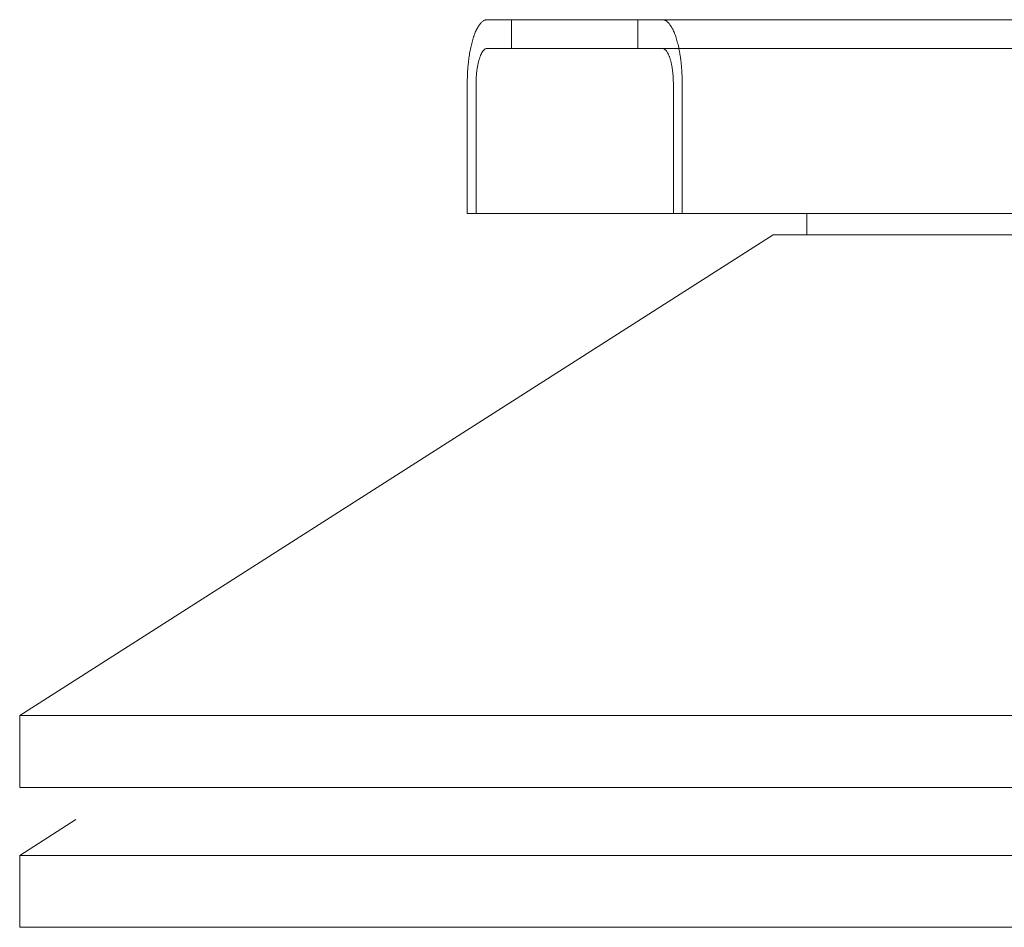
# Model space of a CAD drawing. Extents: x 0 to 59450, y 0 to 42050.
# Tile 42 of 256: x 17795 to 18069, y 11416 to 11669. Entities that reach past the tile are written whole.
import ezdxf

# ---------------------------------------------------------------- set-up
doc = ezdxf.new("R2010")
doc.units = 0
doc.header["$LTSCALE"] = 20
doc.header["$MEASUREMENT"] = 0
doc.layers.get('0').update_dxf_attribs({"linetype": 'CONTINUOUS'})

msp = doc.modelspace()

# ---------------------------------------------------------------- linework, layer by layer
at = {"color": 3, "linetype": 'Continuous', "lineweight": 13}
for p, q in [((17925.243, 11668.543), (17924.948, 11668.518)), ((17925.243, 11668.543), (17932.041, 11668.543)), ((17932.041, 11668.543), (17932.041, 11660.543)), ((17967.269, 11668.543), (17932.041, 11668.543)), ((17967.269, 11668.543), (17974.068, 11668.543)), ((17967.269, 11660.543), (17967.269, 11668.543)), ((18469.388, 11668.543), (17967.269, 11668.543)), ((17974.068, 11668.543), (18511.415, 11668.543)), ((17925.243, 11660.543), (17932.041, 11660.543)), ((17932.041, 11660.543), (17967.269, 11660.543)), ((17967.269, 11660.543), (17974.068, 11660.543)), ((17967.269, 11660.543), (18469.388, 11660.543)), ((17974.067, 11660.543), (17974.231, 11660.529)), ((18511.415, 11660.543), (17974.068, 11660.543)), ((17919.681, 11614.543), (17919.681, 11650.543)), ((17922.153, 11650.542), (17922.157, 11651.073)), ((17922.153, 11614.543), (17922.153, 11650.543)), ((17977.158, 11650.543), (17977.158, 11614.543)), ((17979.63, 11650.542), (17979.622, 11651.497)), ((17979.63, 11650.543), (17979.63, 11614.543)), ((17919.681, 11614.543), (17922.153, 11614.543)), ((17977.158, 11614.543), (17922.153, 11614.543)), ((17977.158, 11614.543), (17979.63, 11614.543)), ((17979.63, 11614.543), (17977.158, 11614.543)), ((17979.63, 11614.543), (18069.41, 11614.543)), ((17979.63, 11614.543), (18080.168, 11614.543)), ((18014.405, 11614.543), (18014.405, 11608.543)), ((18004.93, 11608.543), (17794.932, 11474.542)), ((18265.076, 11608.543), (18004.931, 11608.543)), ((18005.488, 11608.543), (18024.786, 11608.543)), ((18284.931, 11608.543), (18024.786, 11608.543)), ((18024.786, 11608.543), (18066.018, 11608.543)), ((17794.931, 11474.543), (17794.931, 11454.543)), ((17794.931, 11474.543), (18494.931, 11474.543)), ((17794.932, 11474.543), (18494.931, 11474.543)), ((18494.931, 11454.543), (17794.931, 11454.543)), ((17810.616, 11445.551), (17794.932, 11435.542)), ((17794.931, 11435.543), (17794.931, 11415.543)), ((17794.932, 11435.543), (18253.086, 11435.543)), ((18253.087, 11415.543), (17794.931, 11415.543))]:
    msp.add_line(p, q, dxfattribs=at)
for centre, radius, start, end in [((17925.711, 11665.762), 2.888, 125.02484, 132.62667), ((17925.454, 11666.18), 2.398, 117.33277, 125.73264), ((17925.3, 11666.554), 1.995, 108.95792, 118.33825), ((17925.232, 11666.813), 1.728, 99.4619, 109.6369), ((17973.464, 11664.736), 3.854, 72.53949, 80.99598), ((17974.199, 11666.55), 1.91, 63.60278, 77.25107), ((17973.673, 11665.671), 2.933, 55.50526, 62.02517), ((17932.477, 11660.751), 11.368, 153.20126, 156.29627), ((17930.621, 11661.754), 9.259, 150.00409, 153.55871), ((17929.059, 11662.742), 7.413, 146.44813, 150.5869), ((17927.827, 11663.625), 5.899, 142.17851, 146.98137), ((17926.858, 11664.463), 4.62, 137.36387, 143.01823), ((17926.161, 11665.171), 3.627, 131.54487, 138.13653), ((17969.969, 11661.935), 8.164, 46.75698, 48.91546), ((17972.243, 11664.361), 4.838, 42.44155, 46.69386), ((17972.128, 11664.108), 5.094, 39.11836, 43.67115), ((17970.412, 11662.834), 7.231, 34.89407, 38.36722), ((17968.498, 11661.656), 9.475, 31.25322, 34.12036), ((17967.24, 11660.979), 10.902, 28.14735, 30.8636), ((17965.414, 11660.04), 12.955, 25.52698, 27.99683), ((17962.985, 11658.981), 15.603, 22.98602, 25.19469), ((17945.786, 11655.69), 25.622, 164.16213, 165.8881), ((17942.701, 11656.647), 22.393, 162.45157, 164.36299), ((17939.805, 11657.617), 19.339, 160.48037, 162.60578), ((17937.107, 11658.657), 16.449, 158.36581, 160.75518), ((17934.66, 11659.688), 13.794, 155.89696, 158.59846), ((17960.265, 11657.898), 18.531, 20.79765, 22.78497), ((17957.532, 11656.953), 21.422, 18.72945, 20.56246), ((17954.434, 11655.957), 24.675, 16.92694, 18.61022), ((17951.181, 11655.06), 28.049, 15.18395, 16.74555), ((17954.949, 11653.442), 35.057, 168.60182, 169.95529), ((17952.115, 11654.052), 32.159, 167.22109, 168.6685), ((17949.084, 11654.807), 29.036, 165.78497, 167.35146), ((17926.32, 11658.079), 2.83, 136.32431, 140.87714), ((17926.256, 11658.219), 2.688, 133.30251, 137.55485), ((17927.52, 11656.871), 4.535, 131.08345, 133.24195), ((17925.462, 11658.947), 1.629, 117.96997, 124.48991), ((17925.17, 11659.436), 1.061, 102.74683, 116.39514), ((17925.578, 11658.428), 2.141, 99.00128, 107.45773), ((17974.073, 11659.582), 0.96, 70.36805, 80.54278), ((17974.036, 11659.438), 1.108, 61.66426, 71.0444), ((17973.95, 11659.23), 1.332, 54.27146, 62.67124), ((17973.808, 11658.997), 1.604, 47.3769, 54.97871), ((17973.558, 11658.67), 2.015, 41.86676, 48.45845), ((17973.17, 11658.276), 2.567, 36.98444, 42.63887), ((17947.724, 11654.172), 31.617, 13.64599, 15.09613), ((17944.293, 11653.426), 35.128, 12.14596, 13.50753), ((17940.811, 11652.719), 38.681, 10.80387, 12.08494), ((17937.433, 11652.155), 42.105, 9.48196, 10.69671), ((17963.705, 11651.883), 43.952, 172.12566, 173.23778), ((17963.499, 11651.88), 43.749, 170.98755, 172.08458), ((17958.583, 11652.695), 38.766, 169.80546, 171.04009), ((17937.958, 11653.051), 15.583, 163.25082, 164.81243), ((17936.15, 11653.55), 13.709, 161.38702, 163.07031), ((17934.429, 11654.104), 11.901, 159.43584, 161.26887), ((17932.911, 11654.628), 10.295, 157.21177, 159.19912), ((17931.4, 11655.23), 8.669, 154.80207, 157.01076), ((17930.051, 11655.819), 7.197, 152.00179, 154.47166), ((17929.036, 11656.34), 6.057, 149.13311, 151.8494), ((17928.337, 11656.716), 5.264, 145.87733, 148.7445), ((17927.274, 11657.371), 4.017, 141.62978, 145.10296), ((17972.632, 11657.81), 3.277, 33.02125, 37.82419), ((17971.948, 11657.32), 4.118, 29.41667, 33.55552), ((17971.08, 11656.771), 5.144, 26.44375, 29.99845), ((17970.049, 11656.214), 6.316, 23.70739, 26.80249), ((17968.837, 11655.623), 7.663, 21.40448, 24.10606), ((17967.477, 11655.05), 9.138, 19.24712, 21.63655), ((17965.978, 11654.472), 10.744, 17.39767, 19.52314), ((17964.37, 11653.934), 12.44, 15.63863, 17.55012), ((17962.655, 11653.401), 14.234, 14.11505, 15.84108), ((17934.172, 11651.644), 45.406, 8.28434, 9.43977), ((17931.053, 11651.263), 48.546, 7.09464, 8.19875), ((17928.444, 11650.963), 51.173, 6.00318, 7.06723), ((17966.811, 11651.456), 47.097, 176.12373, 177.24838), ((18021.847, 11646.19), 102.375, 174.85116, 175.26554), ((17970.824, 11650.851), 51.139, 174.00488, 174.92243), ((17961.315, 11652.151), 41.548, 173.21754, 174.41878), ((17949.14, 11650.942), 26.97, 171.79866, 172.90278), ((17947.407, 11651.153), 25.225, 170.55768, 171.71313), ((17945.596, 11651.437), 23.392, 169.30085, 170.51561), ((17943.719, 11651.751), 21.49, 167.91202, 169.1931), ((17941.785, 11652.144), 19.516, 166.4909, 167.85249), ((17939.878, 11652.558), 17.565, 164.90108, 166.35124), ((17960.823, 11652.911), 16.131, 12.65178, 14.21832), ((17959.139, 11652.491), 17.866, 11.33361, 12.78107), ((17957.565, 11652.153), 19.476, 10.04725, 11.40076), ((17955.546, 11651.738), 21.537, 8.9621, 10.19677), ((17952.815, 11651.285), 24.305, 7.91727, 9.01434), ((17952.701, 11651.286), 24.418, 6.76552, 7.87767), ((17926.188, 11650.786), 53.435, 4.90845, 5.93928), ((17923.932, 11650.608), 55.698, 3.89596, 4.89174), ((18032.315, 11648.911), 112.646, 178.25921, 179.17005), ((17964.064, 11651.52), 44.35, 177.16165, 178.95063), ((17954.382, 11650.527), 32.23, 177.12598, 178.0819), ((17954.522, 11650.518), 32.37, 176.16849, 177.12293), ((17953.096, 11650.578), 30.943, 175.10618, 176.10197), ((17951.843, 11650.676), 29.686, 174.05793, 175.08877), ((17950.589, 11650.775), 28.429, 172.92944, 173.9935), ((17954.028, 11651.436), 23.082, 5.58331, 6.78459), ((17948.746, 11650.713), 28.41, 5.07938, 5.99697), ((17920.401, 11648.121), 56.874, 4.73817, 5.15256), ((17950.975, 11651.049), 26.165, 2.75276, 3.87745), ((17952.501, 11651.085), 24.638, 1.05123, 2.84027), ((17921.364, 11650.502), 58.267, 2.87476, 3.82919), ((17921.618, 11650.518), 58.013, 1.91556, 2.87146), ((17923.433, 11650.585), 56.196, 0.92907, 1.90835), ((17953.373, 11650.565), 31.22, 178.08857, 179.06785), ((17914.584, 11649.633), 62.58, 0.83241, 1.74328)]:
    msp.add_arc(centre, radius, start, end, dxfattribs=at)

doc.saveas('drawing.dxf')
